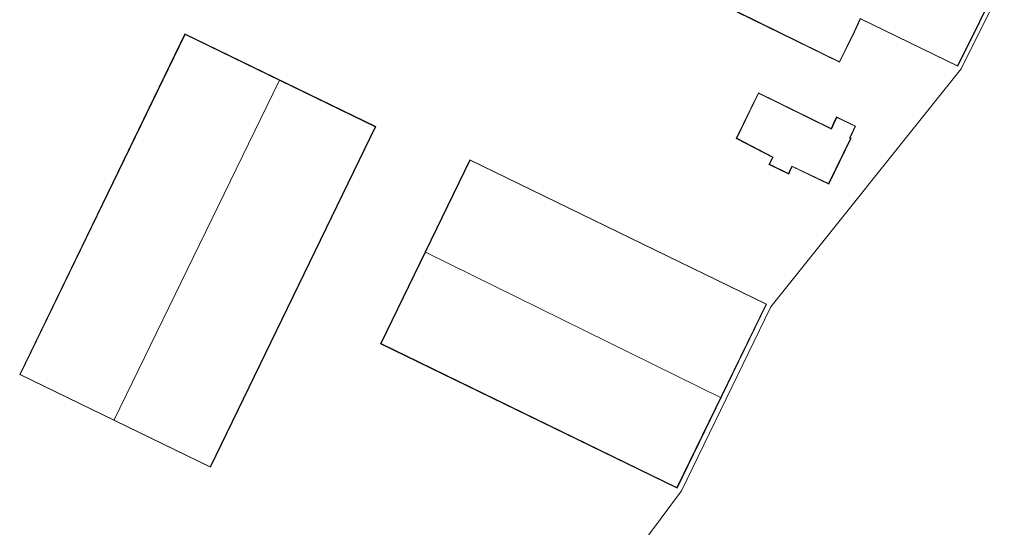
# Model space of a CAD drawing. Extents: x 176032 to 190000, y 318229 to 352878.
# Tile 109 of 184: x 177510 to 177627, y 321392 to 321452. Entities that reach past the tile are written whole.
import ezdxf

# ---------------------------------------------------------------- set-up
doc = ezdxf.new("R2010")
doc.units = 0
for name, color, linetype, lineweight in [('kd-bs-dakrand', 6, 'Continuous', 18), ('kd-bs-maaiveldlijn', 6, 'Continuous', 18), ('kd-bs-nok', 6, 'Continuous', 18), ('kd-bs-opnamedtmgrens', 253, 'Continuous', 18), ('og-b5-bebouwing', 6, 'Continuous', 18), ('og-b5-grond_ingericht', 253, 'Continuous', 18)]:
    doc.layers.add(name, color=color, linetype=linetype, lineweight=lineweight)
doc.layers.add('viewports', color=7, linetype='Continuous')

# ---------------------------------------------------------------- blocks, each defined once
blk = doc.blocks.new('x-ref dtb totaal grijs')
at = {"layer": 'kd-bs-dakrand'}
for points in [[(177595.678, 321453.386, 49.415), (177617.472, 321497.733, 49.354), (177623.001, 321494.956, 49.35), (177621.749, 321492.286, 49.35), (177624.028, 321491.102, 49.35), (177623.097, 321489.047, 49.35), (177627.128, 321487.008, 49.359), (177616.217, 321464.579, 49.285), (177615.529, 321463.186, 53.068), (177627.172, 321457.577, 53.063), (177621.915, 321446.969, 53.059), (177610.294, 321452.608, 53.029), (177609.562, 321451.015, 49.337), (177607.812, 321447.443, 49.333), (177595.678, 321453.386, 49.415)], [(177510.005, 321410.136, 50.075), (177529.694, 321450.688, 50.075), (177552.381, 321439.674, 50.075), (177532.692, 321399.121, 50.071), (177510.005, 321410.136, 50.075)], [(177595.557, 321438.305, 49.428), (177598.154, 321443.674, 49.428), (177606.859, 321439.401, 49.446), (177607.165, 321440.102, 48.273), (177607.493, 321440.785, 48.273), (177609.676, 321439.741, 48.273), (177609.293, 321438.887, 48.273), (177609, 321438.359, 49.45), (177609.133, 321438.298, 49.454), (177606.507, 321432.895, 49.441), (177602.13, 321434.992, 49.437), (177601.868, 321434.439, 48.408), (177601.731, 321434.095, 48.403), (177599.465, 321435.203, 48.403), (177599.633, 321435.503, 48.408), (177599.91, 321436.057, 49.432), (177595.557, 321438.305, 49.428)], [(177553.084, 321413.822, 51.495), (177563.715, 321435.683, 51.461), (177599.049, 321418.5, 51.461), (177588.418, 321396.639, 51.461), (177553.084, 321413.822, 51.495)]]:
    blk.add_polyline3d(points, dxfattribs=at)
at = {"layer": 'kd-bs-maaiveldlijn'}
for points in [[(177621.938, 321446.902, 45.906), (177627.239, 321457.6, 45.906), (177615.59, 321463.212, 45.906), (177616.263, 321464.56, 45.906), (177627.194, 321487.03, 45.906), (177623.162, 321489.07, 45.906), (177624.093, 321491.125, 45.906), (177621.815, 321492.308, 45.906), (177623.067, 321494.979, 45.906), (177617.449, 321497.8, 45.906), (177595.611, 321453.363, 45.906), (177607.835, 321447.376, 45.906), (177609.606, 321450.991, 45.906), (177610.313, 321452.543, 45.906), (177621.938, 321446.902, 45.906)], [(177509.938, 321410.113, 45.88), (177529.671, 321450.755, 45.88), (177552.448, 321439.697, 45.88), (177532.715, 321399.054, 45.88), (177509.938, 321410.113, 45.88)], [(177595.491, 321438.283, 46.015), (177598.131, 321443.741, 46.015), (177606.834, 321439.469, 46.015), (177607.12, 321440.123, 46.015), (177607.469, 321440.852, 46.015), (177609.742, 321439.765, 46.015), (177609.338, 321438.865, 46.015), (177609.07, 321438.382, 46.015), (177609.2, 321438.322, 46.015), (177606.53, 321432.828, 46.015), (177602.154, 321434.925, 46.015), (177601.914, 321434.419, 46.015), (177601.757, 321434.026, 46.015), (177599.396, 321435.181, 46.015), (177599.589, 321435.526, 46.015), (177599.843, 321436.035, 46.015), (177595.491, 321438.283, 46.015)], [(177588.441, 321396.572, 45.91), (177599.116, 321418.523, 45.91), (177563.692, 321435.75, 45.91), (177553.017, 321413.799, 45.91), (177588.441, 321396.572, 45.91)]]:
    blk.add_polyline3d(points, dxfattribs=at)
at = {"layer": 'kd-bs-nok'}
for points in [[(177540.905, 321445.18, 53.645), (177521.192, 321404.638, 53.645)], [(177558.457, 321424.701, 52.872), (177593.675, 321407.363, 52.868)]]:
    blk.add_polyline3d(points, dxfattribs=at)
at = {"layer": 'kd-bs-opnamedtmgrens'}
blk.add_polyline3d([(177713.422, 321648.094, 45.75), (177681.77, 321584.498, 45.79), (177681.899, 321564.4, 45.75), (177667.611, 321535.403, 45.75), (177627.687, 321457.348, 45.75), (177622.337, 321446.611, 45.75), (177599.626, 321418.212, 45.75), (177588.939, 321396.256, 45.75), (177559.226, 321356.308, 45.75), (177554.704, 321347.26, 45.75), (177565.971, 321327.415, 45.75), (177559.159, 321313.725, 45.75), (177545.606, 321296.422, 45.75), (177541.817, 321288.903, 45.75), (177522.959, 321279.661, 45.835)], dxfattribs=at)
at = {"layer": 'og-b5-bebouwing'}
for points in [[(177627.239, 321457.6, 45.906), (177621.938, 321446.902, 45.906), (177610.313, 321452.543, 45.906), (177609.606, 321450.991, 45.906), (177607.835, 321447.376, 45.906), (177595.611, 321453.363, 45.906), (177617.449, 321497.8, 45.906), (177623.067, 321494.979, 45.906), (177621.815, 321492.308, 45.906), (177624.093, 321491.125, 45.906), (177623.162, 321489.07, 45.906), (177627.194, 321487.03, 45.906), (177616.263, 321464.56, 45.906), (177615.59, 321463.212, 45.906)], [(177509.938, 321410.113, 45.88), (177529.671, 321450.755, 45.88), (177552.448, 321439.697, 45.88), (177532.715, 321399.054, 45.88)], [(177595.491, 321438.283, 46.015), (177598.131, 321443.741, 46.015), (177606.834, 321439.469, 46.015), (177607.12, 321440.123, 46.015), (177607.469, 321440.852, 46.015), (177609.742, 321439.765, 46.015), (177609.338, 321438.865, 46.015), (177609.07, 321438.382, 46.015), (177609.2, 321438.322, 46.015), (177606.53, 321432.828, 46.015), (177602.154, 321434.925, 46.015), (177601.914, 321434.419, 46.015), (177601.757, 321434.026, 46.015), (177599.396, 321435.181, 46.015), (177599.589, 321435.526, 46.015), (177599.843, 321436.035, 46.015)], [(177599.116, 321418.523, 45.91), (177588.441, 321396.572, 45.91), (177553.017, 321413.799, 45.91), (177563.692, 321435.75, 45.91)]]:
    blk.add_polyline3d(points, close=True, dxfattribs=at)
at = {"layer": 'og-b5-grond_ingericht'}
blk.add_polyline3d([(177627.687, 321457.348, 45.75), (177622.337, 321446.611, 45.75), (177599.626, 321418.212, 45.75), (177588.939, 321396.256, 45.75), (177559.226, 321356.308, 45.75)], dxfattribs=at)
for points in [[(177617.449, 321497.8, 45.906), (177595.611, 321453.363, 45.906), (177607.835, 321447.376, 45.906), (177609.606, 321450.991, 45.906), (177610.313, 321452.543, 45.906), (177621.938, 321446.902, 45.906), (177627.239, 321457.6, 45.906), (177615.59, 321463.212, 45.906), (177616.263, 321464.56, 45.906), (177627.194, 321487.03, 45.906), (177623.162, 321489.07, 45.906), (177624.093, 321491.125, 45.906), (177621.815, 321492.308, 45.906), (177623.067, 321494.979, 45.906)], [(177552.448, 321439.697, 45.88), (177529.671, 321450.755, 45.88), (177509.938, 321410.113, 45.88), (177532.715, 321399.054, 45.88)], [(177599.396, 321435.181, 46.015), (177601.757, 321434.026, 46.015), (177601.914, 321434.419, 46.015), (177602.154, 321434.925, 46.015), (177606.53, 321432.828, 46.015), (177609.2, 321438.322, 46.015), (177609.07, 321438.382, 46.015), (177609.338, 321438.865, 46.015), (177609.742, 321439.765, 46.015), (177607.469, 321440.852, 46.015), (177607.12, 321440.123, 46.015), (177606.834, 321439.469, 46.015), (177598.131, 321443.741, 46.015), (177595.491, 321438.283, 46.015), (177599.843, 321436.035, 46.015), (177599.589, 321435.526, 46.015)], [(177553.017, 321413.799, 45.91), (177588.441, 321396.572, 45.91), (177599.116, 321418.523, 45.91), (177563.692, 321435.75, 45.91)]]:
    blk.add_polyline3d(points, close=True, dxfattribs=at)

msp = doc.modelspace()

# ---------------------------------------------------------------- block references
at = {"layer": 'viewports'}
msp.add_blockref('x-ref dtb totaal grijs', (0, 0), dxfattribs=at)

doc.saveas('drawing.dxf')
